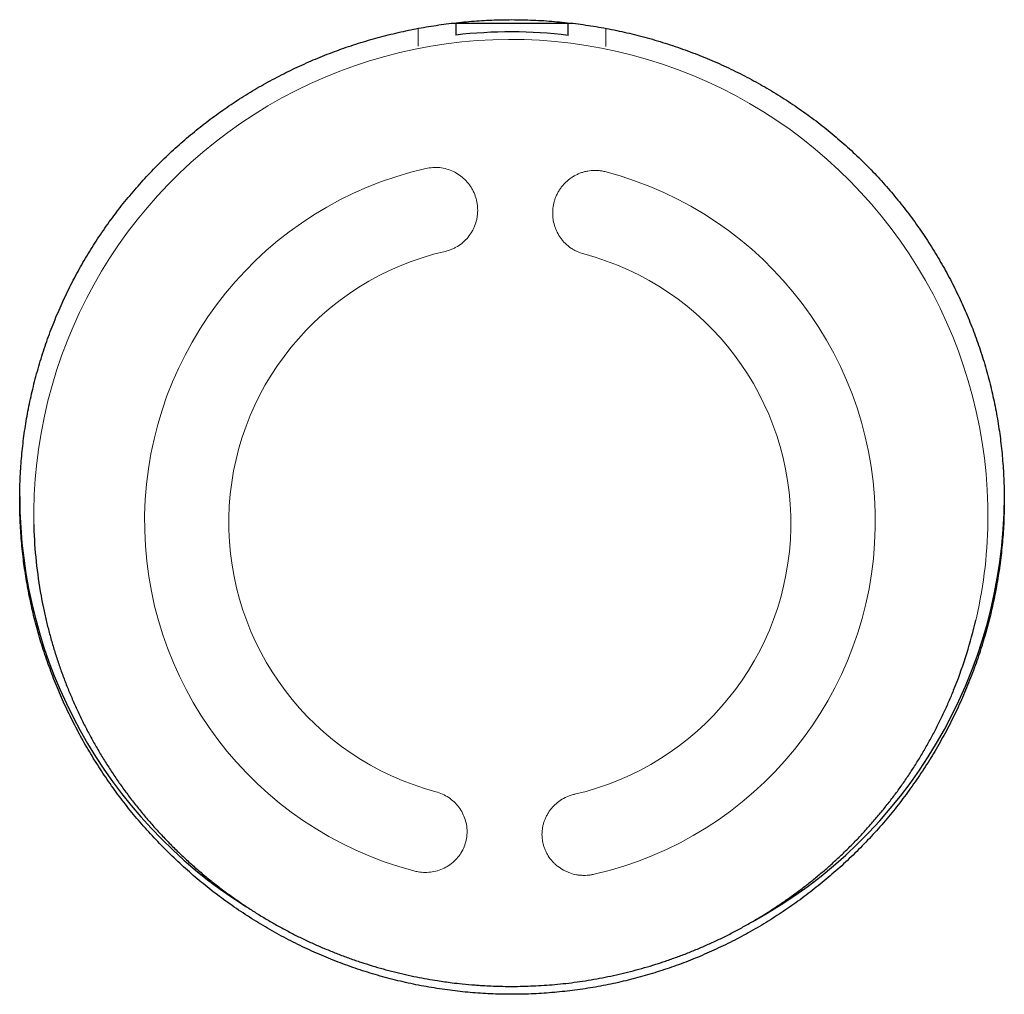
# Model space of a CAD drawing. Header units: millimetres. Extents: x 8 to 761, y 12 to 790.
# Tile 220 of 240: x 429 to 440, y 694 to 704. Entities that reach past the tile are written whole.
import ezdxf

# ---------------------------------------------------------------- set-up
doc = ezdxf.new("R2010")
doc.units = ezdxf.units.MM

msp = doc.modelspace()

# ---------------------------------------------------------------- linework, layer by layer
at = {"color": 252, "linetype": 'Continuous', "lineweight": 0}
for p, q in [((433.386, 703.921), (433.386, 704.111)), ((435.386, 704.111), (435.386, 703.918))]:
    msp.add_line(p, q, dxfattribs=at)
at = {"color": 7, "linetype": 'Continuous', "lineweight": 30}
for p, q in [((433.752, 704.167), (435.016, 704.167)), ((433.786, 704.167), (433.786, 704.04)), ((434.986, 704.037), (434.986, 704.167)), ((429.286, 698.819), (429.287, 698.793)), ((439.323, 697.756), (439.333, 697.799))]:
    msp.add_line(p, q, dxfattribs=at)
at = {"color": 252, "linetype": 'Continuous', "lineweight": 0}
for centre, radius, start, end in [((434.374, 698.906), 5.088, 359.3083, 181.2738), ((434.328, 698.854), 3.86, 102.8776, 255.1614), ((434.401, 698.85), 3.86, 282.8776, 75.1614), ((434.335, 698.838), 2.969, 102.8799, 255.1591), ((434.391, 698.835), 2.969, 282.8799, 75.1591), ((434.46, 698.93), 5.003, 346.4206, 359.0195)]:
    msp.add_arc(centre, radius, start, end, dxfattribs=at)
at = {"color": 7, "linetype": 'Continuous', "lineweight": 30}
for centre, radius, start, end in [((434.373, 698.932), 5.142, 83.1469, 96.5478), ((434.323, 699.125), 5.187, 180.094, 237.631), ((434.445, 699.127), 5.192, 298.9256, 359.8867), ((434.293, 698.948), 5.009, 181.7771, 190.2214), ((434.455, 698.932), 5.008, 337.9342, 346.4203)]:
    msp.add_arc(centre, radius, start, end, dxfattribs=at)
for points, knots in [([(434.386, 704.205), (434.314, 704.204), (434.17, 704.202), (433.954, 704.189), (433.738, 704.167), (433.523, 704.137), (433.308, 704.098), (433.093, 704.05), (432.88, 703.994), (432.671, 703.929), (432.466, 703.856), (432.267, 703.776), (432.071, 703.688), (431.879, 703.592), (431.689, 703.488), (431.503, 703.375), (431.322, 703.255), (431.146, 703.127), (430.977, 702.993), (430.814, 702.852), (430.657, 702.706), (430.506, 702.551), (430.361, 702.39), (430.222, 702.222), (430.09, 702.047), (429.966, 701.867), (429.85, 701.684), (429.744, 701.497), (429.645, 701.304), (429.554, 701.106), (429.47, 700.902), (429.396, 700.694), (429.33, 700.481), (429.274, 700.267), (429.228, 700.054), (429.191, 699.842), (429.164, 699.629), (429.145, 699.413), (429.136, 699.195), (429.136, 698.974), (429.145, 698.753), (429.164, 698.535), (429.191, 698.32), (429.227, 698.11), (429.271, 697.901), (429.324, 697.692), (429.386, 697.484), (429.458, 697.278), (429.537, 697.074), (429.625, 696.874), (429.721, 696.679), (429.824, 696.488), (429.934, 696.303), (430.053, 696.12), (430.179, 695.942), (430.314, 695.768), (430.457, 695.599), (430.606, 695.436), (430.762, 695.279), (430.924, 695.129), (431.091, 694.986), (431.266, 694.849), (431.447, 694.72), (431.635, 694.597), (431.829, 694.481), (432.026, 694.375), (432.227, 694.278), (432.429, 694.19), (432.635, 694.111), (432.846, 694.04), (433.061, 693.978), (433.279, 693.925), (433.501, 693.882), (433.721, 693.848), (433.941, 693.825), (434.157, 693.81), (434.374, 693.805), (434.592, 693.809), (434.811, 693.823), (435.031, 693.846), (435.25, 693.878), (435.466, 693.919), (435.678, 693.97), (435.884, 694.028), (436.088, 694.094), (436.291, 694.169), (436.491, 694.254), (436.689, 694.347), (436.884, 694.448), (437.073, 694.558), (437.258, 694.675), (437.437, 694.799), (437.611, 694.93), (437.78, 695.069), (437.944, 695.215), (438.103, 695.37), (438.256, 695.531), (438.402, 695.699), (438.54, 695.872), (438.671, 696.05), (438.795, 696.234), (438.911, 696.423), (439.02, 696.618), (439.122, 696.82), (439.215, 697.025), (439.298, 697.233), (439.372, 697.442), (439.437, 697.652), (439.493, 697.864), (439.54, 698.079), (439.578, 698.297), (439.607, 698.518), (439.627, 698.74), (439.636, 698.96), (439.637, 699.178), (439.628, 699.391), (439.611, 699.603), (439.585, 699.815), (439.55, 700.027), (439.505, 700.239), (439.452, 700.449), (439.39, 700.655), (439.319, 700.856), (439.242, 701.052), (439.156, 701.244), (439.062, 701.434), (438.959, 701.62), (438.848, 701.803), (438.729, 701.982), (438.602, 702.155), (438.468, 702.323), (438.328, 702.485), (438.181, 702.641), (438.026, 702.791), (437.864, 702.936), (437.695, 703.075), (437.519, 703.207), (437.338, 703.331), (437.153, 703.447), (436.964, 703.555), (436.77, 703.655), (436.57, 703.748), (436.364, 703.834), (436.153, 703.911), (435.938, 703.981), (435.721, 704.04), (435.503, 704.091), (435.284, 704.132), (435.062, 704.164), (434.838, 704.187), (434.612, 704.202), (434.462, 704.204), (434.386, 704.205)], [0, 0, 0, 0, 0.00654, 0.0130858, 0.0196317, 0.0261717, 0.0328389, 0.0395091, 0.0461763, 0.052918, 0.0594563, 0.0660002, 0.0725442, 0.0790825, 0.0857434, 0.0924071, 0.099068, 0.1058003, 0.1124236, 0.1190525, 0.1256814, 0.1323047, 0.1390525, 0.1458034, 0.1525512, 0.1593724, 0.1660249, 0.1726802, 0.1793327, 0.1860939, 0.1928551, 0.1997173, 0.2065795, 0.2134747, 0.2200648, 0.2266608, 0.2332567, 0.2398468, 0.2465675, 0.2532915, 0.2600123, 0.2668101, 0.2732956, 0.2797868, 0.2862779, 0.2927635, 0.2993719, 0.3059833, 0.3125918, 0.319272, 0.3258066, 0.3323467, 0.3388868, 0.3454215, 0.3520769, 0.3587351, 0.3653906, 0.3721166, 0.3787763, 0.3854417, 0.3921071, 0.3987667, 0.4055536, 0.4123436, 0.4191304, 0.4259924, 0.4326608, 0.4393351, 0.4460094, 0.4526777, 0.4594786, 0.4662827, 0.4730836, 0.479963, 0.486512, 0.4930668, 0.4996217, 0.5061707, 0.5128479, 0.5195283, 0.5262056, 0.5329582, 0.5394463, 0.54594, 0.5524337, 0.5589219, 0.5655315, 0.5721441, 0.5787538, 0.5854344, 0.5920083, 0.5985878, 0.6051673, 0.6117413, 0.6184374, 0.6251364, 0.6318325, 0.6386002, 0.6452799, 0.6519654, 0.6586508, 0.6653304, 0.6721395, 0.6789517, 0.6857607, 0.6926464, 0.699287, 0.7059336, 0.7125801, 0.7192206, 0.7259936, 0.7327699, 0.7395429, 0.7463944, 0.7529066, 0.7594246, 0.7659427, 0.7724549, 0.7790931, 0.7857342, 0.7923724, 0.7990842, 0.8055812, 0.8120836, 0.8185861, 0.8250831, 0.8317005, 0.8383208, 0.8449382, 0.8516258, 0.8582416, 0.8648631, 0.8714845, 0.8781003, 0.8848403, 0.8915832, 0.8983231, 0.9051361, 0.911771, 0.918435, 0.925099, 0.9318608, 0.9386226, 0.9454851, 0.9523477, 0.9592431, 0.9659912, 0.9727424, 0.9794905, 0.9863259, 0.9931646, 1, 1, 1, 1]), ([(429.364, 698.059), (429.364, 698.059), (429.371, 698.014), (429.389, 697.927), (429.418, 697.796), (429.45, 697.667), (429.486, 697.538), (429.525, 697.411), (429.568, 697.284), (429.614, 697.158), (429.664, 697.033), (429.717, 696.91), (429.773, 696.788), (429.832, 696.667), (429.895, 696.548), (429.961, 696.431), (430.03, 696.315), (430.103, 696.201), (430.178, 696.088), (430.257, 695.978), (430.338, 695.869), (430.423, 695.763), (430.511, 695.659), (430.601, 695.556), (430.695, 695.457), (430.791, 695.359), (430.89, 695.264), (430.992, 695.172), (431.096, 695.082), (431.203, 694.995), (431.313, 694.91), (431.426, 694.829), (431.537, 694.752), (431.646, 694.682), (431.752, 694.616), (431.861, 694.553), (431.971, 694.493), (432.082, 694.435), (432.195, 694.38), (432.309, 694.328), (432.424, 694.279), (432.54, 694.233), (432.657, 694.189), (432.775, 694.149), (432.893, 694.111), (433.012, 694.077), (433.131, 694.045), (433.25, 694.017), (433.367, 693.992), (433.481, 693.97), (433.581, 693.954), (433.669, 693.941), (433.757, 693.929), (433.819, 693.922), (433.854, 693.918)], [0, 0, 0, 0, 0.000261, 0.020662, 0.041079, 0.061512, 0.081962, 0.102428, 0.122911, 0.143411, 0.163929, 0.184466, 0.205022, 0.225598, 0.246194, 0.266812, 0.287451, 0.308114, 0.328801, 0.349513, 0.370252, 0.391019, 0.411815, 0.432644, 0.453505, 0.474403, 0.495338, 0.516316, 0.537338, 0.558409, 0.579533, 0.600715, 0.621963, 0.641075, 0.660183, 0.679285, 0.698381, 0.717469, 0.736547, 0.755614, 0.774665, 0.793698, 0.812707, 0.831683, 0.850614, 0.869481, 0.88825, 0.906859, 0.925175, 0.942864, 0.959602, 0.971436, 0.983619, 1, 1, 1, 1]), ([(433.854, 693.918), (433.901, 693.914), (433.965, 693.908), (434.061, 693.901), (434.142, 693.896), (434.239, 693.893), (434.341, 693.891), (434.447, 693.891), (434.558, 693.894), (434.671, 693.899), (434.786, 693.906), (434.903, 693.917), (435.021, 693.93), (435.14, 693.947), (435.26, 693.966), (435.38, 693.989), (435.5, 694.014), (435.62, 694.042), (435.74, 694.074), (435.86, 694.108), (435.98, 694.146), (436.099, 694.187), (436.217, 694.23), (436.334, 694.277), (436.451, 694.327), (436.566, 694.379), (436.681, 694.435), (436.794, 694.494), (436.906, 694.556), (437.016, 694.62), (437.125, 694.687), (437.232, 694.758), (437.338, 694.831), (437.442, 694.906), (437.544, 694.985), (437.644, 695.066), (437.743, 695.15), (437.839, 695.236), (437.933, 695.325), (438.025, 695.416), (438.114, 695.509), (438.201, 695.605), (438.286, 695.704), (438.368, 695.804), (438.448, 695.907), (438.525, 696.011), (438.599, 696.118), (438.671, 696.227), (438.74, 696.337), (438.805, 696.45), (438.869, 696.564), (438.929, 696.68), (438.986, 696.797), (439.04, 696.916), (439.076, 697), (439.094, 697.045), (439.096, 697.05)], [0, 0, 0, 0, 0.021232, 0.029676, 0.04372, 0.05829, 0.073917, 0.090231, 0.107084, 0.124358, 0.141968, 0.159852, 0.177963, 0.196265, 0.214728, 0.233332, 0.252056, 0.270887, 0.289812, 0.308821, 0.327905, 0.347057, 0.36627, 0.38554, 0.404861, 0.424229, 0.443642, 0.463094, 0.482585, 0.502111, 0.52167, 0.54126, 0.56088, 0.580527, 0.600201, 0.619899, 0.639622, 0.659367, 0.679134, 0.698922, 0.71873, 0.738557, 0.758403, 0.778266, 0.798148, 0.818046, 0.837961, 0.857892, 0.877839, 0.897801, 0.917778, 0.93777, 0.957776, 0.977797, 0.997832, 1, 1, 1, 1])]:
    msp.add_open_spline(points, degree=3, knots=knots, dxfattribs=at)
at = {"color": 252, "linetype": 'Continuous', "lineweight": 0}
for points, knots in [([(433.468, 702.617), (433.492, 702.621), (433.529, 702.628), (433.579, 702.629), (433.629, 702.626), (433.691, 702.613), (433.761, 702.587), (433.827, 702.549), (433.885, 702.5), (433.927, 702.452), (433.955, 702.409), (433.98, 702.364), (433.998, 702.316), (434.011, 702.266), (434.02, 702.215), (434.021, 702.164), (434.017, 702.112), (434.008, 702.062), (433.993, 702.012), (433.972, 701.966), (433.946, 701.921), (433.916, 701.88), (433.881, 701.844), (433.842, 701.81), (433.8, 701.782), (433.755, 701.759), (433.716, 701.744), (433.689, 701.736), (433.673, 701.732)], [0, 0, 0, 0, 0.052174, 0.078948, 0.105919, 0.158091, 0.211757, 0.264282, 0.318295, 0.371437, 0.398694, 0.426146, 0.479699, 0.507174, 0.534851, 0.588454, 0.615962, 0.643676, 0.697035, 0.724422, 0.752013, 0.805001, 0.832197, 0.859596, 0.912235, 0.93925, 0.966465, 1, 1, 1, 1]), ([(435.151, 701.705), (435.127, 701.712), (435.092, 701.724), (435.047, 701.747), (435.004, 701.774), (434.965, 701.806), (434.93, 701.843), (434.899, 701.882), (434.873, 701.925), (434.852, 701.971), (434.835, 702.019), (434.824, 702.069), (434.82, 702.12), (434.82, 702.158), (434.823, 702.196), (434.829, 702.234), (434.838, 702.271), (434.851, 702.307), (434.866, 702.343), (434.885, 702.376), (434.906, 702.409), (434.93, 702.439), (434.956, 702.467), (434.985, 702.493), (435.016, 702.517), (435.049, 702.537), (435.083, 702.555), (435.118, 702.57), (435.155, 702.582), (435.205, 702.593), (435.255, 702.598), (435.306, 702.596), (435.347, 702.591), (435.374, 702.585), (435.389, 702.581)], [0, 0, 0, 0, 0.052401, 0.079289, 0.106374, 0.158964, 0.185657, 0.212736, 0.265456, 0.292212, 0.319353, 0.372384, 0.399296, 0.426595, 0.453134, 0.480047, 0.507151, 0.534644, 0.561336, 0.588213, 0.615672, 0.643333, 0.670062, 0.696979, 0.724486, 0.752198, 0.778786, 0.80556, 0.83293, 0.860507, 0.913432, 0.940304, 0.967577, 1, 1, 1, 1]), ([(433.575, 695.968), (433.599, 695.96), (433.646, 695.944), (433.712, 695.907), (433.771, 695.86), (433.821, 695.804), (433.86, 695.74), (433.889, 695.671), (433.905, 695.599), (433.909, 695.525), (433.899, 695.451), (433.878, 695.38), (433.844, 695.313), (433.799, 695.253), (433.744, 695.202), (433.68, 695.16), (433.61, 695.129), (433.536, 695.11), (433.46, 695.105), (433.394, 695.11), (433.355, 695.119), (433.34, 695.123)], [0, 0, 0, 0, 0.053196, 0.106392, 0.159581, 0.212772, 0.266089, 0.319408, 0.373038, 0.42667, 0.480681, 0.534693, 0.589024, 0.643354, 0.697773, 0.75219, 0.806331, 0.860468, 0.914013, 0.967555, 1, 1, 1, 1]), ([(435.261, 695.087), (435.249, 695.085), (435.225, 695.08), (435.188, 695.076), (435.15, 695.075), (435.112, 695.077), (435.062, 695.083), (435.014, 695.096), (434.968, 695.115), (434.923, 695.137), (434.882, 695.164), (434.844, 695.197), (434.809, 695.232), (434.779, 695.272), (434.754, 695.315), (434.738, 695.349), (434.726, 695.384), (434.716, 695.42), (434.71, 695.457), (434.706, 695.494), (434.706, 695.531), (434.71, 695.569), (434.716, 695.606), (434.726, 695.642), (434.739, 695.677), (434.755, 695.711), (434.773, 695.744), (434.802, 695.785), (434.836, 695.823), (434.874, 695.855), (434.915, 695.885), (434.959, 695.909), (435.009, 695.929), (435.037, 695.936), (435.052, 695.94)], [0, 0, 0, 0, 0.026012, 0.052205, 0.078972, 0.105936, 0.131947, 0.184845, 0.211792, 0.23798, 0.291227, 0.318347, 0.344843, 0.398722, 0.426167, 0.452867, 0.479751, 0.507219, 0.534889, 0.561613, 0.588523, 0.616024, 0.64373, 0.670332, 0.697121, 0.724501, 0.752085, 0.778502, 0.832244, 0.859636, 0.88588, 0.939266, 0.966474, 1, 1, 1, 1])]:
    msp.add_open_spline(points, degree=3, knots=knots, dxfattribs=at)

doc.saveas('drawing.dxf')
